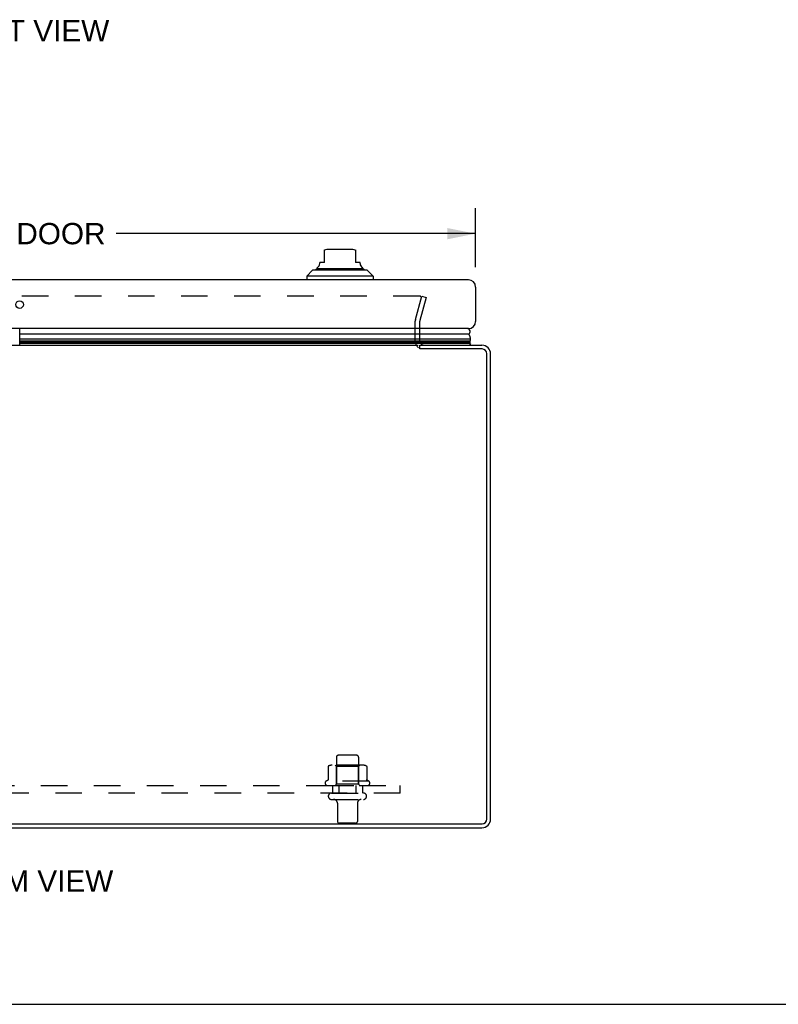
# Model space of a CAD drawing. Header units: inches. Extents: x 0 to 80, y 0 to 51.8.
# Tile 16 of 50: x 26.7 to 39.3, y 0 to 16.3. Entities that reach past the tile are written whole.
import ezdxf

# ---------------------------------------------------------------- set-up
doc = ezdxf.new("R2010")
doc.units = ezdxf.units.IN
doc.header["$LTSCALE"] = 4.4
doc.header["$MEASUREMENT"] = 0
doc.linetypes.add('HIDDEN', pattern=[0.2, 0.1, -0.1])
doc.layers.get('0').update_dxf_attribs({"linetype": 'CONTINUOUS'})
for name, color, linetype in [('DEFAULT_2', 8, 'HIDDEN'), ('DIMENSIONS', 7, 'CONTINUOUS'), ('DOOR_ASSEMBLY', 7, 'CONTINUOUS'), ('SUBPANEL', 7, 'CONTINUOUS')]:
    doc.layers.add(name, color=color, linetype=linetype)
doc.styles.get("Standard").update_dxf_attribs({"font": 'arial.ttf'})
doc.dimstyles.new('DIMSTYLE_1', dxfattribs={"dimtxt": 0.352941, "dimasz": 0.470588, "dimexe": 0.09, "dimexo": 0.07, "dimgap": 0.0375, "dimtad": 0, "dimtih": 1, "dimtoh": 1, "dimzin": 4, "dimdsep": 46, "dimtxsty": 'Standard', "dimblk": '_FILLED', "dimblk1": '_FILLED', "dimblk2": '_FILLED', "dimcen": 0.09, "dimazin": 1, "dimtfac": 1, "dimtdec": 3, "dimtofl": 0, "dimtmove": 0, "dimatfit": 3, "dimldrblk": '_FILLED', "dimfxl": 0, "dimtolj": 1, "dimtzin": 4, "dimarcsym": 0})

# ---------------------------------------------------------------- blocks, each defined once
blk = doc.blocks.new('_FILLED')
at = {"color": 0, "linetype": 'ByBlock'}
blk.add_solid([(0, 0), (-1, 0.2), (-1, -0.2)], dxfattribs=at)
blk = doc.blocks.new('*D11')
at = {"layer": 'DIMENSIONS', "color": 2, "linetype": 'Continuous'}
for p, q in [((19.158, 12.222), (19.158, 13.201)), ((34.283, 12.222), (34.283, 13.201)), ((19.158, 12.777), (25.12, 12.777)), ((34.283, 12.777), (28.32, 12.777))]:
    blk.add_line(p, q, dxfattribs=at)
at = {"layer": 'DIMENSIONS', "color": 2, "linetype": 'Continuous', "xscale": 0.4705882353, "yscale": 0.4705882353, "zscale": 0.4705882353, "rotation": 180}
blk.add_blockref('_FILLED', (19.158, 12.777), dxfattribs=at)
at = {"layer": 'DIMENSIONS', "color": 2, "linetype": 'Continuous', "xscale": 0.4705882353, "yscale": 0.4705882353, "zscale": 0.4705882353}
blk.add_blockref('_FILLED', (34.283, 12.777), dxfattribs=at)
at = {"layer": 'DIMENSIONS', "color": 2, "linetype": 'Continuous', "insert": (26.72, 12.954), "char_height": 0.3529, "width": 2.84715, "attachment_point": 2, "line_spacing_factor": 0.9}
blk.add_mtext('15.13 DOOR', dxfattribs=at)

msp = doc.modelspace()

# ---------------------------------------------------------------- linework, layer by layer
at = {"color": 3, "linetype": 'Continuous'}
for p, q in [((20.11, 10.928), (33.331, 10.928)), ((33.358, 10.928), (34.388, 10.928)), ((34.39, 10.865), (33.361, 10.865)), ((34.47, 3.071), (34.47, 10.785)), ((34.533, 3.073), (34.533, 10.783)), ((18.676, 2.991), (34.39, 2.991)), ((18.678, 2.928), (34.388, 2.928))]:
    msp.add_line(p, q, dxfattribs=at)
at = {"color": 7, "linetype": 'Continuous'}
for p, q in [((33.358, 10.867), (33.358, 10.928)), ((0, 0), (80, 0))]:
    msp.add_line(p, q, dxfattribs=at)
at = {"color": 3, "linetype": 'Continuous'}
for centre, radius, start, end in [((34.388, 10.783), 0.145, 0, 90), ((34.39, 10.785), 0.08, 0, 90), ((34.388, 3.073), 0.145, 270, 360), ((34.39, 3.071), 0.08, 270, 360)]:
    msp.add_arc(centre, radius, start, end, dxfattribs=at)
at = {"layer": 'DEFAULT_2', "color": 8, "linetype": 'HIDDEN'}
for p, q in [((33.358, 11.741), (20.082, 11.741)), ((33.287, 11.356), (33.39, 11.741)), ((33.462, 11.721), (33.359, 11.337)), ((33.39, 11.741), (33.462, 11.721)), ((33.283, 10.998), (33.283, 11.327)), ((33.358, 10.998), (33.358, 11.327)), ((31.975, 4.098), (31.975, 3.503)), ((32.311, 4.128), (32.005, 4.128)), ((32.341, 4.098), (32.341, 3.503)), ((31.839, 3.943), (31.839, 3.725)), ((32.413, 3.964), (31.902, 3.964)), ((31.974, 3.944), (31.954, 3.964)), ((32.341, 3.944), (31.974, 3.944)), ((31.974, 3.648), (31.974, 3.944)), ((32.341, 3.944), (32.361, 3.964)), ((32.341, 3.648), (32.341, 3.944)), ((32.477, 3.943), (32.477, 3.725)), ((32.514, 3.698), (31.802, 3.698)), ((31.824, 3.628), (32.492, 3.628)), ((31.974, 3.648), (31.954, 3.628)), ((32.341, 3.648), (31.974, 3.648)), ((32.341, 3.648), (32.361, 3.628)), ((31.893, 3.503), (32.422, 3.503)), ((31.893, 3.397), (32.422, 3.397)), ((31.992, 3.335), (31.992, 3.033)), ((32.324, 3.335), (32.324, 3.033)), ((32.294, 3.003), (32.022, 3.003))]:
    msp.add_line(p, q, dxfattribs=at)
for points in [[(33.376, 11.731), (33.375, 11.732), (33.374, 11.733), (33.373, 11.735), (33.372, 11.736), (33.371, 11.737), (33.369, 11.738), (33.368, 11.738), (33.366, 11.739), (33.365, 11.74), (33.363, 11.74), (33.362, 11.741), (33.36, 11.741), (33.358, 11.741)], [(33.376, 11.731), (33.377, 11.729), (33.377, 11.728), (33.378, 11.726), (33.378, 11.725), (33.378, 11.723), (33.378, 11.721)], [(33.378, 11.721), (33.378, 11.72), (33.378, 11.718), (33.378, 11.717)], [(31.845, 3.952), (31.843, 3.951), (31.842, 3.95), (31.841, 3.949), (31.84, 3.948), (31.839, 3.946), (31.839, 3.944), (31.839, 3.943)], [(32.471, 3.952), (32.472, 3.951), (32.474, 3.95), (32.475, 3.949), (32.476, 3.948), (32.476, 3.946), (32.477, 3.944), (32.477, 3.943)], [(31.839, 3.725), (31.839, 3.724), (31.839, 3.722), (31.838, 3.721), (31.838, 3.721), (31.838, 3.72), (31.837, 3.719), (31.837, 3.719), (31.837, 3.718), (31.836, 3.718), (31.836, 3.718), (31.836, 3.717), (31.835, 3.717), (31.835, 3.717), (31.835, 3.717), (31.834, 3.716), (31.834, 3.716), (31.834, 3.716), (31.834, 3.716)], [(32.482, 3.716), (32.482, 3.716), (32.481, 3.716), (32.481, 3.716), (32.481, 3.717), (32.481, 3.717), (32.48, 3.717), (32.48, 3.717), (32.48, 3.718), (32.479, 3.718), (32.479, 3.718), (32.479, 3.719), (32.478, 3.719), (32.478, 3.72), (32.478, 3.721), (32.477, 3.721), (32.477, 3.722), (32.477, 3.724), (32.477, 3.725)]]:
    msp.add_lwpolyline(points, dxfattribs=at)
for centre, radius, start, end in [((33.398, 11.327), 0.115, 165, 180), ((33.398, 11.327), 0.04, 165, 180), ((33.428, 10.998), 0.145, 180, 231.2451), ((33.428, 10.998), 0.07, 180, 270), ((32.005, 4.098), 0.03, 90, 180), ((32.311, 4.098), 0.03, 0, 90), ((31.902, 3.823), 0.141, 90, 113.95), ((32.413, 3.823), 0.141, 66.05, 90), ((31.824, 3.667), 0.0384, 124.4497, 270), ((32.158, 3.098), 0.698, 117.6814, 120.6631), ((32.158, 3.098), 0.698, 59.3369, 62.3186), ((32.492, 3.667), 0.0384, 270, 55.5503), ((31.893, 3.45), 0.053, 90, 270), ((32.422, 3.45), 0.053, 270, 90), ((31.929, 3.335), 0.0625, 0, 90), ((32.386, 3.335), 0.0625, 90, 180), ((32.022, 3.033), 0.03, 180, 270), ((32.294, 3.033), 0.03, 270, 360)]:
    msp.add_arc(centre, radius, start, end, dxfattribs=at)
at = {"layer": 'DOOR_ASSEMBLY', "color": 7, "linetype": 'Continuous'}
for p, q in [((31.777, 12.296), (31.777, 12.506)), ((32.249, 12.512), (31.816, 12.512)), ((32.289, 12.506), (32.289, 12.296)), ((31.777, 12.296), (31.698, 12.296)), ((31.698, 12.283), (31.698, 12.296)), ((32.367, 12.296), (32.289, 12.296)), ((32.367, 12.283), (32.367, 12.296)), ((31.58, 12.17), (31.482, 12.071)), ((32.486, 12.17), (31.58, 12.17)), ((31.649, 12.197), (32.417, 12.197)), ((32.486, 12.17), (32.584, 12.071)), ((32.584, 12.071), (31.482, 12.071)), ((31.482, 12.071), (31.482, 12.012)), ((32.584, 12.071), (32.584, 12.012)), ((26.722, 10.928), (26.722, 11.202)), ((34.17, 11.11), (26.722, 11.11)), ((26.722, 11.035), (34.198, 11.035)), ((26.722, 10.999), (34.194, 10.999)), ((34.179, 10.97), (26.722, 10.97)), ((34.201, 10.957), (26.722, 10.957)), ((34.201, 10.957), (34.179, 10.97)), ((34.201, 10.957), (34.184, 10.928))]:
    msp.add_line(p, q, dxfattribs=at)
at = {"layer": 'DOOR_ASSEMBLY', "color": 3, "linetype": 'Continuous'}
for p, q in [((34.163, 12.012), (19.278, 12.012)), ((34.283, 11.892), (34.283, 11.322)), ((34.163, 11.202), (19.278, 11.202))]:
    msp.add_line(p, q, dxfattribs=at)
at = {"layer": 'DOOR_ASSEMBLY', "color": 7, "linetype": 'Continuous'}
msp.add_lwpolyline([(34.198, 11.035), (34.198, 11.041), (34.198, 11.046), (34.197, 11.052), (34.196, 11.057), (34.194, 11.063), (34.193, 11.068), (34.191, 11.074), (34.189, 11.079), (34.186, 11.084), (34.184, 11.09), (34.181, 11.095), (34.177, 11.1), (34.174, 11.105), (34.17, 11.11)], dxfattribs=at)
at = {"layer": 'DOOR_ASSEMBLY', "color": 3, "linetype": 'Continuous'}
msp.add_circle((26.72, 11.6), 0.0625, dxfattribs=at)
at = {"layer": 'DOOR_ASSEMBLY', "color": 7, "linetype": 'Continuous'}
for centre, radius, start, end in [((31.816, 12.394), 0.118, 90, 109.4785), ((32.249, 12.394), 0.118, 70.5253, 90), ((31.619, 12.283), 0.0787, 300, 360), ((32.446, 12.283), 0.0787, 180, 240), ((31.669, 12.148), 0.0492, 90, 153.8851), ((31.669, 12.197), 0.0197, 120, 180.1146), ((32.397, 12.148), 0.0492, 26.1149, 90), ((32.397, 12.197), 0.0197, 359.8854, 60), ((34.143, 11.152), 0.05, 302.6718, 90), ((34.164, 10.996), 0.03, 299.1516, 5.9942), ((34.142, 11.024), 0.0569, 334.5137, 11.2885)]:
    msp.add_arc(centre, radius, start, end, dxfattribs=at)
at = {"layer": 'DOOR_ASSEMBLY', "color": 3, "linetype": 'Continuous'}
for centre, start, end in [((34.163, 11.892), 0, 90), ((34.163, 11.322), 270, 360)]:
    msp.add_arc(centre, 0.12, start, end, dxfattribs=at)
at = {"layer": 'SUBPANEL', "color": 8, "linetype": 'HIDDEN'}
for p, q in [((20.033, 3.628), (33.033, 3.628)), ((31.908, 3.628), (31.908, 3.503)), ((32.017, 3.628), (32.017, 3.503)), ((32.298, 3.628), (32.298, 3.503)), ((32.408, 3.628), (32.408, 3.503)), ((33.033, 3.503), (33.033, 3.628)), ((33.033, 3.503), (20.033, 3.503))]:
    msp.add_line(p, q, dxfattribs=at)

# ---------------------------------------------------------------- texts
at = {"layer": 'DIMENSIONS', "color": 2, "linetype": 'Continuous', "attachment_point": 2, "line_spacing_factor": 0.9}
for s, insert, char_height, width in [('FRONT VIEW', (26.66, 16.318), 0.3529, 3.08856), ('BOTTOM VIEW', (26.521, 2.221), 0.35294, 3.49792)]:
    msp.add_mtext(s, dxfattribs=dict(at, insert=insert, char_height=char_height, width=width))

# ---------------------------------------------------------------- dimensions: what is measured, and where the dimension line sits
at = {"layer": 'DIMENSIONS', "color": 2, "linetype": 'Continuous'}
dim = msp.add_linear_dim(base=(34.282836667, 12.777271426), p1=(19.157836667, 12.151674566), p2=(34.282836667, 12.151674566), text='<> DOOR', dimstyle='DIMSTYLE_1', dxfattribs=at)
dim.commit()
dim.dimension.update_dxf_attribs({"geometry": '*D11', "text_midpoint": (26.720336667, 12.777271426), "dimtype": 160})

doc.saveas('drawing.dxf')
